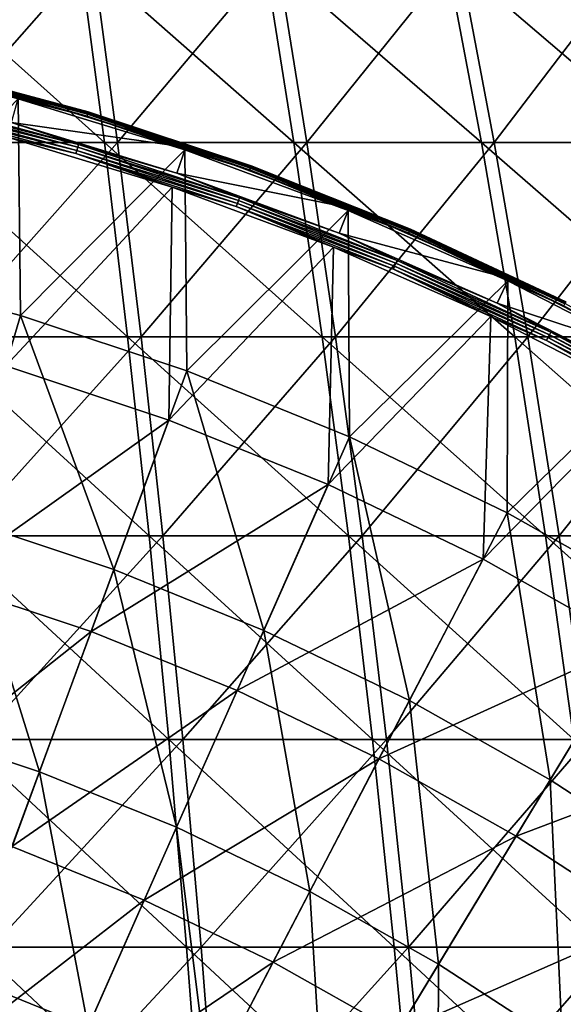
# Model space of a CAD drawing. Header units: millimetres. Extents: x -80 to 80, y -80 to 80.
# Tile 120 of 170: x 12 to 20, y 30 to 45. Entities that reach past the tile are written whole.
import ezdxf

# ---------------------------------------------------------------- set-up
doc = ezdxf.new("R2010")
doc.units = ezdxf.units.MM
doc.header["$LTSCALE"] = 13.670324
for name, color, linetype in [('1', 7, 'CONTINUOUS'), ('12', 7, 'CONTINUOUS'), ('14', 7, 'CONTINUOUS'), ('2', 7, 'CONTINUOUS'), ('4', 7, 'CONTINUOUS'), ('6', 7, 'CONTINUOUS'), ('8', 7, 'CONTINUOUS')]:
    doc.layers.add(name, color=color, linetype=linetype)

msp = doc.modelspace()

# ---------------------------------------------------------------- linework, layer by layer
at = {"layer": '1', "color": 7, "linetype": 'Continuous'}
for points in [[(10.519, 42.984, 66.646), (13.073, 45.886, 64.215), (10.217, 45.886, 64.731), (10.519, 42.984, 66.646)], [(13.46, 42.984, 66.115), (13.073, 45.886, 64.215), (10.519, 42.984, 66.646), (13.46, 42.984, 66.115)], [(13.46, 42.984, 66.115), (15.904, 45.886, 63.573), (13.073, 45.886, 64.215), (13.46, 42.984, 66.115)], [(16.374, 42.984, 65.454), (15.904, 45.886, 63.573), (13.46, 42.984, 66.115), (16.374, 42.984, 65.454)], [(16.374, 42.984, 65.454), (18.703, 45.886, 62.807), (15.904, 45.886, 63.573), (16.374, 42.984, 65.454)], [(19.256, 42.984, 64.665), (18.703, 45.886, 62.807), (16.374, 42.984, 65.454), (19.256, 42.984, 64.665)], [(19.256, 42.984, 64.665), (21.466, 45.886, 61.917), (18.703, 45.886, 62.807), (19.256, 42.984, 64.665)], [(22.101, 42.984, 63.749), (21.466, 45.886, 61.917), (19.256, 42.984, 64.665), (22.101, 42.984, 63.749)], [(10.802, 40, 68.435), (13.46, 42.984, 66.115), (10.519, 42.984, 66.646), (10.802, 40, 68.435)], [(13.821, 40, 67.889), (13.46, 42.984, 66.115), (10.802, 40, 68.435), (13.821, 40, 67.889)], [(13.821, 40, 67.889), (16.374, 42.984, 65.454), (13.46, 42.984, 66.115), (13.821, 40, 67.889)], [(16.814, 40, 67.211), (16.374, 42.984, 65.454), (13.821, 40, 67.889), (16.814, 40, 67.211)], [(16.814, 40, 67.211), (19.256, 42.984, 64.665), (16.374, 42.984, 65.454), (16.814, 40, 67.211)], [(19.773, 40, 66.4), (19.256, 42.984, 64.665), (16.814, 40, 67.211), (19.773, 40, 66.4)], [(19.773, 40, 66.4), (22.101, 42.984, 63.749), (19.256, 42.984, 64.665), (19.773, 40, 66.4)], [(22.694, 40, 65.46), (22.101, 42.984, 63.749), (19.773, 40, 66.4), (22.694, 40, 65.46)], [(11.064, 36.94, 70.093), (13.821, 40, 67.889), (10.802, 40, 68.435), (11.064, 36.94, 70.093)], [(14.156, 36.94, 69.534), (13.821, 40, 67.889), (11.064, 36.94, 70.093), (14.156, 36.94, 69.534)], [(14.156, 36.94, 69.534), (16.814, 40, 67.211), (13.821, 40, 67.889), (14.156, 36.94, 69.534)], [(17.221, 36.94, 68.84), (16.814, 40, 67.211), (14.156, 36.94, 69.534), (17.221, 36.94, 68.84)], [(17.221, 36.94, 68.84), (19.773, 40, 66.4), (16.814, 40, 67.211), (17.221, 36.94, 68.84)], [(20.252, 36.94, 68.009), (19.773, 40, 66.4), (17.221, 36.94, 68.84), (20.252, 36.94, 68.009)], [(20.252, 36.94, 68.009), (22.694, 40, 65.46), (19.773, 40, 66.4), (20.252, 36.94, 68.009)], [(23.244, 36.94, 67.046), (22.694, 40, 65.46), (20.252, 36.94, 68.009), (23.244, 36.94, 67.046)], [(11.304, 33.809, 71.618), (14.156, 36.94, 69.534), (11.064, 36.94, 70.093), (11.304, 33.809, 71.618)], [(14.464, 33.809, 71.047), (14.156, 36.94, 69.534), (11.304, 33.809, 71.618), (14.464, 33.809, 71.047)], [(14.464, 33.809, 71.047), (17.221, 36.94, 68.84), (14.156, 36.94, 69.534), (14.464, 33.809, 71.047)], [(17.596, 33.809, 70.337), (17.221, 36.94, 68.84), (14.464, 33.809, 71.047), (17.596, 33.809, 70.337)], [(17.596, 33.809, 70.337), (20.252, 36.94, 68.009), (17.221, 36.94, 68.84), (17.596, 33.809, 70.337)], [(20.693, 33.809, 69.489), (20.252, 36.94, 68.009), (17.596, 33.809, 70.337), (20.693, 33.809, 69.489)], [(20.693, 33.809, 69.489), (23.244, 36.94, 67.046), (20.252, 36.94, 68.009), (20.693, 33.809, 69.489)], [(11.523, 30.615, 73.007), (14.464, 33.809, 71.047), (11.304, 33.809, 71.618), (11.523, 30.615, 73.007)], [(14.745, 30.615, 72.425), (14.464, 33.809, 71.047), (11.523, 30.615, 73.007), (14.745, 30.615, 72.425)], [(14.745, 30.615, 72.425), (17.596, 33.809, 70.337), (14.464, 33.809, 71.047), (14.745, 30.615, 72.425)], [(17.937, 30.615, 71.701), (17.596, 33.809, 70.337), (14.745, 30.615, 72.425), (17.937, 30.615, 71.701)], [(17.937, 30.615, 71.701), (20.693, 33.809, 69.489), (17.596, 33.809, 70.337), (17.937, 30.615, 71.701)], [(21.094, 30.615, 70.836), (20.693, 33.809, 69.489), (17.937, 30.615, 71.701), (21.094, 30.615, 70.836)], [(11.721, 27.362, 74.256), (14.745, 30.615, 72.425), (11.523, 30.615, 73.007), (11.721, 27.362, 74.256)], [(14.997, 27.362, 73.664), (14.745, 30.615, 72.425), (11.721, 27.362, 74.256), (14.997, 27.362, 73.664)], [(14.997, 27.362, 73.664), (17.937, 30.615, 71.701), (14.745, 30.615, 72.425), (14.997, 27.362, 73.664)], [(18.244, 27.362, 72.928), (17.937, 30.615, 71.701), (14.997, 27.362, 73.664), (18.244, 27.362, 72.928)], [(18.244, 27.362, 72.928), (21.094, 30.615, 70.836), (17.937, 30.615, 71.701), (18.244, 27.362, 72.928)], [(21.455, 27.362, 72.049), (21.094, 30.615, 70.836), (18.244, 27.362, 72.928), (21.455, 27.362, 72.049)]]:
    msp.add_3dface(points, dxfattribs=at)
at = {"layer": '12', "color": 42, "linetype": 'Continuous', "true_color": 0xd9ad06}
for points in [[(14.3, 42.297, 67.745), (11.739, 39.552, 69.467), (11.769, 43.07, 67.745), (14.3, 42.297, 67.745)], [(14.249, 38.718, 69.467), (11.739, 39.552, 69.467), (14.3, 42.297, 67.745), (14.249, 38.718, 69.467)], [(16.78, 41.376, 67.745), (14.249, 38.718, 69.467), (14.3, 42.297, 67.745), (16.78, 41.376, 67.745)], [(16.7, 37.726, 69.467), (14.249, 38.718, 69.467), (16.78, 41.376, 67.745), (16.7, 37.726, 69.467)], [(19.202, 40.309, 67.745), (16.7, 37.726, 69.467), (16.78, 41.376, 67.745), (19.202, 40.309, 67.745)], [(19.083, 36.578, 69.467), (16.7, 37.726, 69.467), (19.202, 40.309, 67.745), (19.083, 36.578, 69.467)], [(21.556, 39.1, 67.745), (19.083, 36.578, 69.467), (19.202, 40.309, 67.745), (21.556, 39.1, 67.745)], [(11.739, 39.552, 69.467), (14.249, 38.718, 69.467), (10.754, 36.233, 71.053), (11.739, 39.552, 69.467)], [(21.387, 35.281, 69.467), (19.083, 36.578, 69.467), (21.556, 39.1, 67.745), (21.387, 35.281, 69.467)], [(10.754, 36.233, 71.053), (14.249, 38.718, 69.467), (13.053, 35.469, 71.053), (10.754, 36.233, 71.053)], [(14.249, 38.718, 69.467), (16.7, 37.726, 69.467), (13.053, 35.469, 71.053), (14.249, 38.718, 69.467)], [(13.053, 35.469, 71.053), (16.7, 37.726, 69.467), (15.299, 34.56, 71.053), (13.053, 35.469, 71.053)], [(16.7, 37.726, 69.467), (19.083, 36.578, 69.467), (15.299, 34.56, 71.053), (16.7, 37.726, 69.467)], [(15.299, 34.56, 71.053), (19.083, 36.578, 69.467), (17.481, 33.509, 71.053), (15.299, 34.56, 71.053)], [(19.083, 36.578, 69.467), (21.387, 35.281, 69.467), (17.481, 33.509, 71.053), (19.083, 36.578, 69.467)], [(10.754, 36.233, 71.053), (13.053, 35.469, 71.053), (9.751, 32.855, 72.496), (10.754, 36.233, 71.053)], [(9.751, 32.855, 72.496), (13.053, 35.469, 71.053), (11.836, 32.162, 72.496), (9.751, 32.855, 72.496)], [(13.053, 35.469, 71.053), (15.299, 34.56, 71.053), (11.836, 32.162, 72.496), (13.053, 35.469, 71.053)], [(17.481, 33.509, 71.053), (21.387, 35.281, 69.467), (19.592, 32.32, 71.053), (17.481, 33.509, 71.053)], [(21.387, 35.281, 69.467), (23.604, 33.838, 69.467), (19.592, 32.32, 71.053), (21.387, 35.281, 69.467)], [(11.836, 32.162, 72.496), (15.299, 34.56, 71.053), (13.872, 31.338, 72.496), (11.836, 32.162, 72.496)], [(15.299, 34.56, 71.053), (17.481, 33.509, 71.053), (13.872, 31.338, 72.496), (15.299, 34.56, 71.053)], [(19.592, 32.32, 71.053), (23.604, 33.838, 69.467), (21.623, 30.998, 71.053), (19.592, 32.32, 71.053)], [(13.872, 31.338, 72.496), (17.481, 33.509, 71.053), (15.852, 30.385, 72.496), (13.872, 31.338, 72.496)], [(17.481, 33.509, 71.053), (19.592, 32.32, 71.053), (15.852, 30.385, 72.496), (17.481, 33.509, 71.053)], [(15.852, 30.385, 72.496), (19.592, 32.32, 71.053), (17.766, 29.307, 72.496), (15.852, 30.385, 72.496)], [(19.592, 32.32, 71.053), (21.623, 30.998, 71.053), (17.766, 29.307, 72.496), (19.592, 32.32, 71.053)], [(11.836, 32.162, 72.496), (13.872, 31.338, 72.496), (10.6, 28.804, 73.797), (11.836, 32.162, 72.496)], [(10.6, 28.804, 73.797), (13.872, 31.338, 72.496), (12.424, 28.065, 73.797), (10.6, 28.804, 73.797)], [(13.872, 31.338, 72.496), (15.852, 30.385, 72.496), (12.424, 28.065, 73.797), (13.872, 31.338, 72.496)], [(17.766, 29.307, 72.496), (21.623, 30.998, 71.053), (19.607, 28.108, 72.496), (17.766, 29.307, 72.496)], [(21.623, 30.998, 71.053), (23.565, 29.549, 71.053), (19.607, 28.108, 72.496), (21.623, 30.998, 71.053)], [(12.424, 28.065, 73.797), (15.852, 30.385, 72.496), (14.196, 27.212, 73.797), (12.424, 28.065, 73.797)], [(15.852, 30.385, 72.496), (17.766, 29.307, 72.496), (14.196, 27.212, 73.797), (15.852, 30.385, 72.496)]]:
    msp.add_3dface(points, dxfattribs=at)
at = {"layer": '14', "color": 42, "linetype": 'Continuous', "true_color": 0xd9ad06}
for points in [[(12.86, 42.957, 67.747), (10.33, 43.587, 67.728), (10.341, 43.632, 67.747), (12.86, 42.957, 67.747)], [(11.83, 43.294, 67.776), (12.86, 42.957, 67.747), (10.341, 43.632, 67.747), (11.83, 43.294, 67.776)], [(12.833, 42.865, 67.721), (10.307, 43.491, 67.727), (10.319, 43.539, 67.721), (12.833, 42.865, 67.721)], [(12.819, 42.818, 67.727), (11.769, 43.07, 67.745), (10.307, 43.491, 67.727), (12.819, 42.818, 67.727)], [(12.819, 42.818, 67.727), (10.307, 43.491, 67.727), (12.833, 42.865, 67.721), (12.819, 42.818, 67.727)], [(12.847, 42.913, 67.728), (10.319, 43.539, 67.721), (10.33, 43.587, 67.728), (12.847, 42.913, 67.728)], [(12.833, 42.865, 67.721), (10.319, 43.539, 67.721), (12.847, 42.913, 67.728), (12.833, 42.865, 67.721)], [(12.847, 42.913, 67.728), (10.33, 43.587, 67.728), (12.86, 42.957, 67.747), (12.847, 42.913, 67.728)], [(11.83, 43.294, 67.776), (14.374, 42.517, 67.776), (12.86, 42.957, 67.747), (11.83, 43.294, 67.776)], [(14.3, 42.297, 67.745), (11.769, 43.07, 67.745), (12.819, 42.818, 67.727), (14.3, 42.297, 67.745)], [(15.304, 42.047, 67.721), (12.819, 42.818, 67.727), (12.833, 42.865, 67.721), (15.304, 42.047, 67.721)], [(15.321, 42.093, 67.728), (12.833, 42.865, 67.721), (12.847, 42.913, 67.728), (15.321, 42.093, 67.728)], [(15.304, 42.047, 67.721), (12.833, 42.865, 67.721), (15.321, 42.093, 67.728), (15.304, 42.047, 67.721)], [(15.336, 42.137, 67.747), (12.847, 42.913, 67.728), (12.86, 42.957, 67.747), (15.336, 42.137, 67.747)], [(15.321, 42.093, 67.728), (12.847, 42.913, 67.728), (15.336, 42.137, 67.747), (15.321, 42.093, 67.728)], [(14.374, 42.517, 67.776), (15.336, 42.137, 67.747), (12.86, 42.957, 67.747), (14.374, 42.517, 67.776)], [(15.287, 42, 67.727), (14.3, 42.297, 67.745), (12.819, 42.818, 67.727), (15.287, 42, 67.727)], [(15.287, 42, 67.727), (12.819, 42.818, 67.727), (15.304, 42.047, 67.721), (15.287, 42, 67.727)], [(14.374, 42.517, 67.776), (16.867, 41.591, 67.776), (15.336, 42.137, 67.747), (14.374, 42.517, 67.776)], [(16.78, 41.376, 67.745), (14.3, 42.297, 67.745), (15.287, 42, 67.727), (16.78, 41.376, 67.745)], [(17.742, 41.131, 67.728), (15.304, 42.047, 67.721), (15.321, 42.093, 67.728), (17.742, 41.131, 67.728)], [(17.761, 41.174, 67.747), (15.321, 42.093, 67.728), (15.336, 42.137, 67.747), (17.761, 41.174, 67.747)], [(17.742, 41.131, 67.728), (15.321, 42.093, 67.728), (17.761, 41.174, 67.747), (17.742, 41.131, 67.728)], [(16.867, 41.591, 67.776), (17.761, 41.174, 67.747), (15.336, 42.137, 67.747), (16.867, 41.591, 67.776)], [(17.723, 41.086, 67.721), (15.287, 42, 67.727), (15.304, 42.047, 67.721), (17.723, 41.086, 67.721)], [(17.703, 41.04, 67.727), (16.78, 41.376, 67.745), (15.287, 42, 67.727), (17.703, 41.04, 67.727)], [(17.703, 41.04, 67.727), (15.287, 42, 67.727), (17.723, 41.086, 67.721), (17.703, 41.04, 67.727)], [(17.723, 41.086, 67.721), (15.304, 42.047, 67.721), (17.742, 41.131, 67.728), (17.723, 41.086, 67.721)], [(16.867, 41.591, 67.776), (19.302, 40.518, 67.776), (17.761, 41.174, 67.747), (16.867, 41.591, 67.776)], [(19.202, 40.309, 67.745), (16.78, 41.376, 67.745), (17.703, 41.04, 67.727), (19.202, 40.309, 67.745)], [(20.082, 39.986, 67.721), (17.703, 41.04, 67.727), (17.723, 41.086, 67.721), (20.082, 39.986, 67.721)], [(20.059, 39.941, 67.727), (19.202, 40.309, 67.745), (17.703, 41.04, 67.727), (20.059, 39.941, 67.727)], [(20.059, 39.941, 67.727), (17.703, 41.04, 67.727), (20.082, 39.986, 67.721), (20.059, 39.941, 67.727)], [(20.104, 40.03, 67.728), (17.723, 41.086, 67.721), (17.742, 41.131, 67.728), (20.104, 40.03, 67.728)], [(20.082, 39.986, 67.721), (17.723, 41.086, 67.721), (20.104, 40.03, 67.728), (20.082, 39.986, 67.721)], [(20.125, 40.071, 67.747), (17.742, 41.131, 67.728), (17.761, 41.174, 67.747), (20.125, 40.071, 67.747)], [(20.104, 40.03, 67.728), (17.742, 41.131, 67.728), (20.125, 40.071, 67.747), (20.104, 40.03, 67.728)], [(19.302, 40.518, 67.776), (20.125, 40.071, 67.747), (17.761, 41.174, 67.747), (19.302, 40.518, 67.776)], [(19.302, 40.518, 67.776), (21.668, 39.304, 67.776), (20.125, 40.071, 67.747), (19.302, 40.518, 67.776)], [(21.556, 39.1, 67.745), (19.202, 40.309, 67.745), (20.059, 39.941, 67.727), (21.556, 39.1, 67.745)], [(22.373, 38.75, 67.721), (20.059, 39.941, 67.727), (20.082, 39.986, 67.721), (22.373, 38.75, 67.721)], [(22.397, 38.793, 67.728), (20.082, 39.986, 67.721), (20.104, 40.03, 67.728), (22.397, 38.793, 67.728)], [(22.373, 38.75, 67.721), (20.082, 39.986, 67.721), (22.397, 38.793, 67.728), (22.373, 38.75, 67.721)], [(22.42, 38.833, 67.747), (20.104, 40.03, 67.728), (20.125, 40.071, 67.747), (22.42, 38.833, 67.747)], [(22.397, 38.793, 67.728), (20.104, 40.03, 67.728), (22.42, 38.833, 67.747), (22.397, 38.793, 67.728)], [(21.668, 39.304, 67.776), (22.42, 38.833, 67.747), (20.125, 40.071, 67.747), (21.668, 39.304, 67.776)], [(22.348, 38.707, 67.727), (21.556, 39.1, 67.745), (20.059, 39.941, 67.727), (22.348, 38.707, 67.727)], [(22.348, 38.707, 67.727), (20.059, 39.941, 67.727), (22.373, 38.75, 67.721), (22.348, 38.707, 67.727)]]:
    msp.add_3dface(points, dxfattribs=at)
at = {"layer": '2', "color": 7, "linetype": 'Continuous'}
for points in [[(12.877, 45.886, -64.255), (13.258, 42.984, -66.156), (10.019, 45.886, -64.762), (12.877, 45.886, -64.255)], [(10.019, 45.886, -64.762), (13.258, 42.984, -66.156), (10.316, 42.984, -66.678), (10.019, 45.886, -64.762)], [(15.71, 45.886, -63.621), (16.174, 42.984, -65.504), (12.877, 45.886, -64.255), (15.71, 45.886, -63.621)], [(12.877, 45.886, -64.255), (16.174, 42.984, -65.504), (13.258, 42.984, -66.156), (12.877, 45.886, -64.255)], [(18.511, 45.886, -62.863), (19.059, 42.984, -64.724), (15.71, 45.886, -63.621), (18.511, 45.886, -62.863)], [(15.71, 45.886, -63.621), (19.059, 42.984, -64.724), (16.174, 42.984, -65.504), (15.71, 45.886, -63.621)], [(21.276, 45.886, -61.982), (21.906, 42.984, -63.816), (18.511, 45.886, -62.863), (21.276, 45.886, -61.982)], [(18.511, 45.886, -62.863), (21.906, 42.984, -63.816), (19.059, 42.984, -64.724), (18.511, 45.886, -62.863)], [(13.258, 42.984, -66.156), (13.614, 40, -67.931), (10.316, 42.984, -66.678), (13.258, 42.984, -66.156)], [(10.316, 42.984, -66.678), (13.614, 40, -67.931), (10.593, 40, -68.467), (10.316, 42.984, -66.678)], [(16.174, 42.984, -65.504), (16.608, 40, -67.262), (13.258, 42.984, -66.156), (16.174, 42.984, -65.504)], [(13.258, 42.984, -66.156), (16.608, 40, -67.262), (13.614, 40, -67.931), (13.258, 42.984, -66.156)], [(19.059, 42.984, -64.724), (19.57, 40, -66.461), (16.174, 42.984, -65.504), (19.059, 42.984, -64.724)], [(16.174, 42.984, -65.504), (19.57, 40, -66.461), (16.608, 40, -67.262), (16.174, 42.984, -65.504)], [(21.906, 42.984, -63.816), (22.494, 40, -65.529), (19.059, 42.984, -64.724), (21.906, 42.984, -63.816)], [(19.059, 42.984, -64.724), (22.494, 40, -65.529), (19.57, 40, -66.461), (19.059, 42.984, -64.724)], [(13.614, 40, -67.931), (13.944, 36.94, -69.577), (10.593, 40, -68.467), (13.614, 40, -67.931)], [(10.593, 40, -68.467), (13.944, 36.94, -69.577), (10.849, 36.94, -70.127), (10.593, 40, -68.467)], [(16.608, 40, -67.262), (17.011, 36.94, -68.892), (13.614, 40, -67.931), (16.608, 40, -67.262)], [(13.614, 40, -67.931), (17.011, 36.94, -68.892), (13.944, 36.94, -69.577), (13.614, 40, -67.931)], [(19.57, 40, -66.461), (20.045, 36.94, -68.071), (16.608, 40, -67.262), (19.57, 40, -66.461)], [(16.608, 40, -67.262), (20.045, 36.94, -68.071), (17.011, 36.94, -68.892), (16.608, 40, -67.262)], [(22.494, 40, -65.529), (23.039, 36.94, -67.117), (19.57, 40, -66.461), (22.494, 40, -65.529)], [(19.57, 40, -66.461), (23.039, 36.94, -67.117), (20.045, 36.94, -68.071), (19.57, 40, -66.461)], [(13.944, 36.94, -69.577), (14.247, 33.809, -71.091), (10.849, 36.94, -70.127), (13.944, 36.94, -69.577)], [(10.849, 36.94, -70.127), (14.247, 33.809, -71.091), (11.085, 33.809, -71.652), (10.849, 36.94, -70.127)], [(17.011, 36.94, -68.892), (17.381, 33.809, -70.39), (13.944, 36.94, -69.577), (17.011, 36.94, -68.892)], [(13.944, 36.94, -69.577), (17.381, 33.809, -70.39), (14.247, 33.809, -71.091), (13.944, 36.94, -69.577)], [(20.045, 36.94, -68.071), (20.481, 33.809, -69.552), (17.011, 36.94, -68.892), (20.045, 36.94, -68.071)], [(17.011, 36.94, -68.892), (20.481, 33.809, -69.552), (17.381, 33.809, -70.39), (17.011, 36.94, -68.892)], [(23.039, 36.94, -67.117), (23.54, 33.809, -68.577), (20.045, 36.94, -68.071), (23.039, 36.94, -67.117)], [(20.045, 36.94, -68.071), (23.54, 33.809, -68.577), (20.481, 33.809, -69.552), (20.045, 36.94, -68.071)], [(14.247, 33.809, -71.091), (14.523, 30.615, -72.469), (11.085, 33.809, -71.652), (14.247, 33.809, -71.091)], [(11.085, 33.809, -71.652), (14.523, 30.615, -72.469), (11.3, 30.615, -73.041), (11.085, 33.809, -71.652)], [(17.381, 33.809, -70.39), (17.718, 30.615, -71.755), (14.247, 33.809, -71.091), (17.381, 33.809, -70.39)], [(14.247, 33.809, -71.091), (17.718, 30.615, -71.755), (14.523, 30.615, -72.469), (14.247, 33.809, -71.091)], [(20.481, 33.809, -69.552), (20.878, 30.615, -70.9), (17.381, 33.809, -70.39), (20.481, 33.809, -69.552)], [(17.381, 33.809, -70.39), (20.878, 30.615, -70.9), (17.718, 30.615, -71.755), (17.381, 33.809, -70.39)], [(14.523, 30.615, -72.469), (14.772, 27.362, -73.71), (11.3, 30.615, -73.041), (14.523, 30.615, -72.469)], [(11.3, 30.615, -73.041), (14.772, 27.362, -73.71), (11.494, 27.362, -74.292), (11.3, 30.615, -73.041)], [(17.718, 30.615, -71.755), (18.021, 27.362, -72.983), (14.523, 30.615, -72.469), (17.718, 30.615, -71.755)], [(14.523, 30.615, -72.469), (18.021, 27.362, -72.983), (14.772, 27.362, -73.71), (14.523, 30.615, -72.469)], [(20.878, 30.615, -70.9), (21.235, 27.362, -72.114), (17.718, 30.615, -71.755), (20.878, 30.615, -70.9)], [(17.718, 30.615, -71.755), (21.235, 27.362, -72.114), (18.021, 27.362, -72.983), (17.718, 30.615, -71.755)]]:
    msp.add_3dface(points, dxfattribs=at)
at = {"layer": '4', "color": 42, "linetype": 'Continuous', "true_color": 0xd9ad06}
for points in [[(9.36, 41.009, 70.132), (11.968, 40.325, 70.132), (11.929, 43.656, 68.497), (9.36, 41.009, 70.132)], [(11.929, 43.656, 68.497), (11.968, 40.325, 70.132), (14.494, 42.873, 68.497), (11.929, 43.656, 68.497)], [(11.968, 40.325, 70.132), (14.527, 39.475, 70.132), (14.494, 42.873, 68.497), (11.968, 40.325, 70.132)], [(14.494, 42.873, 68.497), (14.527, 39.475, 70.132), (17.009, 41.939, 68.497), (14.494, 42.873, 68.497)], [(14.527, 39.475, 70.132), (17.026, 38.463, 70.132), (17.009, 41.939, 68.497), (14.527, 39.475, 70.132)], [(17.009, 41.939, 68.497), (17.026, 38.463, 70.132), (19.463, 40.858, 68.497), (17.009, 41.939, 68.497)], [(9.36, 41.009, 70.132), (11.042, 37.203, 71.647), (11.968, 40.325, 70.132), (9.36, 41.009, 70.132)], [(17.026, 38.463, 70.132), (19.456, 37.293, 70.132), (19.463, 40.858, 68.497), (17.026, 38.463, 70.132)], [(19.463, 40.858, 68.497), (19.456, 37.293, 70.132), (21.85, 39.633, 68.497), (19.463, 40.858, 68.497)], [(11.042, 37.203, 71.647), (13.402, 36.419, 71.647), (11.968, 40.325, 70.132), (11.042, 37.203, 71.647)], [(11.968, 40.325, 70.132), (13.402, 36.419, 71.647), (14.527, 39.475, 70.132), (11.968, 40.325, 70.132)], [(19.456, 37.293, 70.132), (21.805, 35.97, 70.132), (21.85, 39.633, 68.497), (19.456, 37.293, 70.132)], [(13.402, 36.419, 71.647), (15.708, 35.485, 71.647), (14.527, 39.475, 70.132), (13.402, 36.419, 71.647)], [(14.527, 39.475, 70.132), (15.708, 35.485, 71.647), (17.026, 38.463, 70.132), (14.527, 39.475, 70.132)], [(15.708, 35.485, 71.647), (17.95, 34.406, 71.647), (17.026, 38.463, 70.132), (15.708, 35.485, 71.647)], [(17.026, 38.463, 70.132), (17.95, 34.406, 71.647), (19.456, 37.293, 70.132), (17.026, 38.463, 70.132)], [(17.95, 34.406, 71.647), (20.117, 33.185, 71.647), (19.456, 37.293, 70.132), (17.95, 34.406, 71.647)], [(19.456, 37.293, 70.132), (20.117, 33.185, 71.647), (21.805, 35.97, 70.132), (19.456, 37.293, 70.132)], [(10.099, 34.028, 73.037), (12.259, 33.311, 73.037), (11.042, 37.203, 71.647), (10.099, 34.028, 73.037)], [(11.042, 37.203, 71.647), (12.259, 33.311, 73.037), (13.402, 36.419, 71.647), (11.042, 37.203, 71.647)], [(12.259, 33.311, 73.037), (14.368, 32.457, 73.037), (13.402, 36.419, 71.647), (12.259, 33.311, 73.037)], [(13.402, 36.419, 71.647), (14.368, 32.457, 73.037), (15.708, 35.485, 71.647), (13.402, 36.419, 71.647)], [(20.117, 33.185, 71.647), (22.202, 31.828, 71.647), (21.805, 35.97, 70.132), (20.117, 33.185, 71.647)], [(14.368, 32.457, 73.037), (16.418, 31.47, 73.037), (15.708, 35.485, 71.647), (14.368, 32.457, 73.037)], [(15.708, 35.485, 71.647), (16.418, 31.47, 73.037), (17.95, 34.406, 71.647), (15.708, 35.485, 71.647)], [(16.418, 31.47, 73.037), (18.4, 30.353, 73.037), (17.95, 34.406, 71.647), (16.418, 31.47, 73.037)], [(17.95, 34.406, 71.647), (18.4, 30.353, 73.037), (20.117, 33.185, 71.647), (17.95, 34.406, 71.647)], [(10.099, 34.028, 73.037), (11.098, 30.156, 74.302), (12.259, 33.311, 73.037), (10.099, 34.028, 73.037)], [(11.098, 30.156, 74.302), (13.007, 29.383, 74.302), (12.259, 33.311, 73.037), (11.098, 30.156, 74.302)], [(12.259, 33.311, 73.037), (13.007, 29.383, 74.302), (14.368, 32.457, 73.037), (12.259, 33.311, 73.037)], [(18.4, 30.353, 73.037), (20.307, 29.112, 73.037), (20.117, 33.185, 71.647), (18.4, 30.353, 73.037)], [(20.117, 33.185, 71.647), (20.307, 29.112, 73.037), (22.202, 31.828, 71.647), (20.117, 33.185, 71.647)], [(13.007, 29.383, 74.302), (14.863, 28.49, 74.302), (14.368, 32.457, 73.037), (13.007, 29.383, 74.302)], [(14.368, 32.457, 73.037), (14.863, 28.49, 74.302), (16.418, 31.47, 73.037), (14.368, 32.457, 73.037)], [(20.307, 29.112, 73.037), (22.131, 27.751, 73.037), (22.202, 31.828, 71.647), (20.307, 29.112, 73.037)], [(14.863, 28.49, 74.302), (16.658, 27.479, 74.302), (16.418, 31.47, 73.037), (14.863, 28.49, 74.302)], [(16.418, 31.47, 73.037), (16.658, 27.479, 74.302), (18.4, 30.353, 73.037), (16.418, 31.47, 73.037)], [(16.658, 27.479, 74.302), (18.384, 26.355, 74.302), (18.4, 30.353, 73.037), (16.658, 27.479, 74.302)], [(18.4, 30.353, 73.037), (18.384, 26.355, 74.302), (20.307, 29.112, 73.037), (18.4, 30.353, 73.037)], [(11.098, 30.156, 74.302), (11.628, 26.268, 75.438), (13.007, 29.383, 74.302), (11.098, 30.156, 74.302)]]:
    msp.add_3dface(points, dxfattribs=at)
at = {"layer": '6', "color": 42, "linetype": 'Continuous', "true_color": 0xd9ad06}
for points in [[(14.508, 42.914, 68.176), (11.83, 43.294, 67.776), (11.941, 43.698, 68.176), (14.508, 42.914, 68.176)], [(14.374, 42.517, 67.776), (11.83, 43.294, 67.776), (14.508, 42.914, 68.176), (14.374, 42.517, 67.776)], [(17.025, 41.979, 68.176), (14.374, 42.517, 67.776), (14.508, 42.914, 68.176), (17.025, 41.979, 68.176)], [(16.867, 41.591, 67.776), (14.374, 42.517, 67.776), (17.025, 41.979, 68.176), (16.867, 41.591, 67.776)], [(19.482, 40.897, 68.176), (16.867, 41.591, 67.776), (17.025, 41.979, 68.176), (19.482, 40.897, 68.176)], [(19.302, 40.518, 67.776), (16.867, 41.591, 67.776), (19.482, 40.897, 68.176), (19.302, 40.518, 67.776)], [(21.871, 39.671, 68.176), (19.302, 40.518, 67.776), (19.482, 40.897, 68.176), (21.871, 39.671, 68.176)], [(21.668, 39.304, 67.776), (19.302, 40.518, 67.776), (21.871, 39.671, 68.176), (21.668, 39.304, 67.776)]]:
    msp.add_3dface(points, dxfattribs=at)
at = {"layer": '8', "color": 42, "linetype": 'Continuous', "true_color": 0xd9ad06}
for points in [[(12.991, 43.392, 68.471), (10.453, 44.105, 68.435), (10.446, 44.074, 68.471), (12.991, 43.392, 68.471)], [(11.929, 43.656, 68.497), (12.991, 43.392, 68.471), (10.446, 44.074, 68.471), (11.929, 43.656, 68.497)], [(13, 43.422, 68.435), (10.458, 44.126, 68.394), (10.453, 44.105, 68.435), (13, 43.422, 68.435)], [(13, 43.422, 68.435), (10.453, 44.105, 68.435), (12.991, 43.392, 68.471), (13, 43.422, 68.435)], [(13.007, 43.446, 68.255), (10.454, 44.109, 68.213), (10.459, 44.129, 68.255), (13.007, 43.446, 68.255)], [(13.001, 43.426, 68.213), (11.941, 43.698, 68.176), (10.454, 44.109, 68.213), (13.001, 43.426, 68.213)], [(13.001, 43.426, 68.213), (10.454, 44.109, 68.213), (13.007, 43.446, 68.255), (13.001, 43.426, 68.213)], [(13.006, 43.444, 68.394), (10.461, 44.138, 68.348), (10.458, 44.126, 68.394), (13.006, 43.444, 68.394)], [(13.006, 43.444, 68.394), (10.458, 44.126, 68.394), (13, 43.422, 68.435), (13.006, 43.444, 68.394)], [(13.01, 43.456, 68.301), (10.459, 44.129, 68.255), (10.461, 44.139, 68.301), (13.01, 43.456, 68.301)], [(13.007, 43.446, 68.255), (10.459, 44.129, 68.255), (13.01, 43.456, 68.301), (13.007, 43.446, 68.255)], [(13.01, 43.456, 68.301), (10.461, 44.139, 68.301), (13.01, 43.455, 68.348), (13.01, 43.456, 68.301)], [(13.01, 43.455, 68.348), (10.461, 44.139, 68.301), (10.461, 44.138, 68.348), (13.01, 43.455, 68.348)], [(13.01, 43.455, 68.348), (10.461, 44.138, 68.348), (13.006, 43.444, 68.394), (13.01, 43.455, 68.348)], [(11.929, 43.656, 68.497), (14.494, 42.873, 68.497), (12.991, 43.392, 68.471), (11.929, 43.656, 68.497)], [(14.508, 42.914, 68.176), (11.941, 43.698, 68.176), (13.001, 43.426, 68.213), (14.508, 42.914, 68.176)], [(15.51, 42.614, 68.394), (13.01, 43.455, 68.348), (13.006, 43.444, 68.394), (15.51, 42.614, 68.394)], [(15.515, 42.626, 68.301), (13.007, 43.446, 68.255), (13.01, 43.456, 68.301), (15.515, 42.626, 68.301)], [(15.515, 42.626, 68.301), (13.01, 43.456, 68.301), (15.514, 42.625, 68.348), (15.515, 42.626, 68.301)], [(15.514, 42.625, 68.348), (13.01, 43.456, 68.301), (13.01, 43.455, 68.348), (15.514, 42.625, 68.348)], [(15.514, 42.625, 68.348), (13.01, 43.455, 68.348), (15.51, 42.614, 68.394), (15.514, 42.625, 68.348)], [(15.492, 42.564, 68.471), (13, 43.422, 68.435), (12.991, 43.392, 68.471), (15.492, 42.564, 68.471)], [(14.494, 42.873, 68.497), (15.492, 42.564, 68.471), (12.991, 43.392, 68.471), (14.494, 42.873, 68.497)], [(15.503, 42.593, 68.435), (13.006, 43.444, 68.394), (13, 43.422, 68.435), (15.503, 42.593, 68.435)], [(15.503, 42.593, 68.435), (13, 43.422, 68.435), (15.492, 42.564, 68.471), (15.503, 42.593, 68.435)], [(15.511, 42.616, 68.255), (13.001, 43.426, 68.213), (13.007, 43.446, 68.255), (15.511, 42.616, 68.255)], [(15.504, 42.597, 68.213), (14.508, 42.914, 68.176), (13.001, 43.426, 68.213), (15.504, 42.597, 68.213)], [(15.504, 42.597, 68.213), (13.001, 43.426, 68.213), (15.511, 42.616, 68.255), (15.504, 42.597, 68.213)], [(15.51, 42.614, 68.394), (13.006, 43.444, 68.394), (15.503, 42.593, 68.435), (15.51, 42.614, 68.394)], [(15.511, 42.616, 68.255), (13.007, 43.446, 68.255), (15.515, 42.626, 68.301), (15.511, 42.616, 68.255)], [(14.494, 42.873, 68.497), (17.009, 41.939, 68.497), (15.492, 42.564, 68.471), (14.494, 42.873, 68.497)], [(17.025, 41.979, 68.176), (14.508, 42.914, 68.176), (15.504, 42.597, 68.213), (17.025, 41.979, 68.176)], [(17.941, 41.591, 68.471), (15.503, 42.593, 68.435), (15.492, 42.564, 68.471), (17.941, 41.591, 68.471)], [(17.009, 41.939, 68.497), (17.941, 41.591, 68.471), (15.492, 42.564, 68.471), (17.009, 41.939, 68.497)], [(17.953, 41.62, 68.435), (15.51, 42.614, 68.394), (15.503, 42.593, 68.435), (17.953, 41.62, 68.435)], [(17.953, 41.62, 68.435), (15.503, 42.593, 68.435), (17.941, 41.591, 68.471), (17.953, 41.62, 68.435)], [(17.963, 41.642, 68.255), (15.504, 42.597, 68.213), (15.511, 42.616, 68.255), (17.963, 41.642, 68.255)], [(17.954, 41.623, 68.213), (17.025, 41.979, 68.176), (15.504, 42.597, 68.213), (17.954, 41.623, 68.213)], [(17.954, 41.623, 68.213), (15.504, 42.597, 68.213), (17.963, 41.642, 68.255), (17.954, 41.623, 68.213)], [(17.962, 41.64, 68.394), (15.514, 42.625, 68.348), (15.51, 42.614, 68.394), (17.962, 41.64, 68.394)], [(17.962, 41.64, 68.394), (15.51, 42.614, 68.394), (17.953, 41.62, 68.435), (17.962, 41.64, 68.394)], [(17.967, 41.652, 68.301), (15.511, 42.616, 68.255), (15.515, 42.626, 68.301), (17.967, 41.652, 68.301)], [(17.963, 41.642, 68.255), (15.511, 42.616, 68.255), (17.967, 41.652, 68.301), (17.963, 41.642, 68.255)], [(17.966, 41.651, 68.348), (15.515, 42.626, 68.301), (15.514, 42.625, 68.348), (17.966, 41.651, 68.348)], [(17.966, 41.651, 68.348), (15.514, 42.625, 68.348), (17.962, 41.64, 68.394), (17.966, 41.651, 68.348)], [(17.967, 41.652, 68.301), (15.515, 42.626, 68.301), (17.966, 41.651, 68.348), (17.967, 41.652, 68.301)], [(17.009, 41.939, 68.497), (19.463, 40.858, 68.497), (17.941, 41.591, 68.471), (17.009, 41.939, 68.497)], [(19.482, 40.897, 68.176), (17.025, 41.979, 68.176), (17.954, 41.623, 68.213), (19.482, 40.897, 68.176)], [(20.343, 40.505, 68.435), (17.962, 41.64, 68.394), (17.953, 41.62, 68.435), (20.343, 40.505, 68.435)], [(20.354, 40.527, 68.255), (17.954, 41.623, 68.213), (17.963, 41.642, 68.255), (20.354, 40.527, 68.255)], [(20.352, 40.525, 68.394), (17.966, 41.651, 68.348), (17.962, 41.64, 68.394), (20.352, 40.525, 68.394)], [(20.352, 40.525, 68.394), (17.962, 41.64, 68.394), (20.343, 40.505, 68.435), (20.352, 40.525, 68.394)], [(20.358, 40.536, 68.301), (17.963, 41.642, 68.255), (17.967, 41.652, 68.301), (20.358, 40.536, 68.301)], [(20.354, 40.527, 68.255), (17.963, 41.642, 68.255), (20.358, 40.536, 68.301), (20.354, 40.527, 68.255)], [(20.358, 40.536, 68.348), (17.967, 41.652, 68.301), (17.966, 41.651, 68.348), (20.358, 40.536, 68.348)], [(20.358, 40.536, 68.348), (17.966, 41.651, 68.348), (20.352, 40.525, 68.394), (20.358, 40.536, 68.348)], [(20.358, 40.536, 68.301), (17.967, 41.652, 68.301), (20.358, 40.536, 68.348), (20.358, 40.536, 68.301)], [(20.328, 40.477, 68.471), (17.953, 41.62, 68.435), (17.941, 41.591, 68.471), (20.328, 40.477, 68.471)], [(19.463, 40.858, 68.497), (20.328, 40.477, 68.471), (17.941, 41.591, 68.471), (19.463, 40.858, 68.497)], [(20.343, 40.505, 68.435), (17.953, 41.62, 68.435), (20.328, 40.477, 68.471), (20.343, 40.505, 68.435)], [(20.344, 40.509, 68.213), (19.482, 40.897, 68.176), (17.954, 41.623, 68.213), (20.344, 40.509, 68.213)], [(20.344, 40.509, 68.213), (17.954, 41.623, 68.213), (20.354, 40.527, 68.255), (20.344, 40.509, 68.213)], [(21.871, 39.671, 68.176), (19.482, 40.897, 68.176), (20.344, 40.509, 68.213), (21.871, 39.671, 68.176)], [(19.463, 40.858, 68.497), (21.85, 39.633, 68.497), (20.328, 40.477, 68.471), (19.463, 40.858, 68.497)]]:
    msp.add_3dface(points, dxfattribs=at)

doc.saveas('drawing.dxf')
